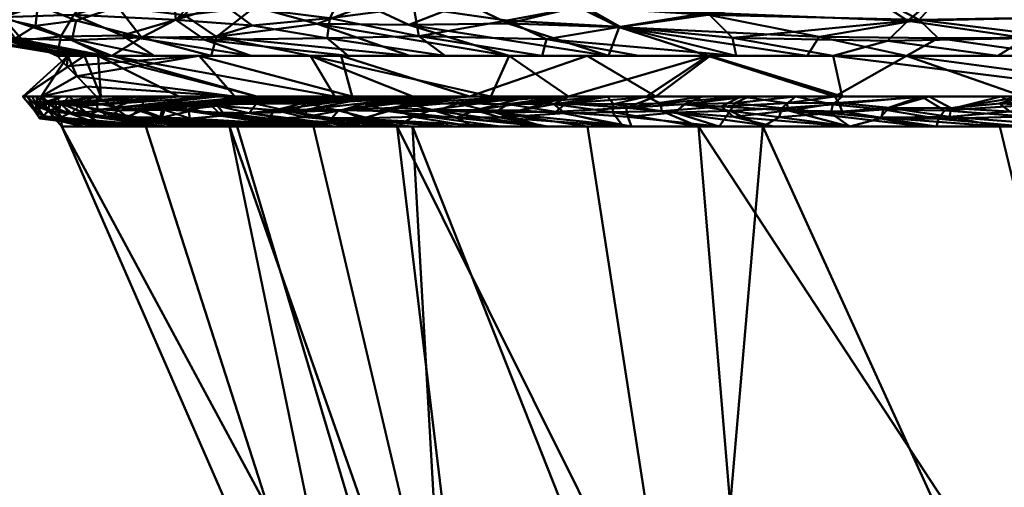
# Model space of a CAD drawing. Header units: millimetres. Extents: x -131 to 75, y -78 to 122.
# Tile 11 of 42: x -20.66 to -11.12, y -40.35 to -35.83. Entities that reach past the tile are written whole.
import ezdxf

# ---------------------------------------------------------------- set-up
doc = ezdxf.new("R2010")
doc.units = ezdxf.units.MM
doc.layers.add('G-IMPT', color=8, linetype='Continuous', lineweight=30)
doc.layers.add('P-SANR-FIXT', color=6, linetype='Continuous', lineweight=30)

# ---------------------------------------------------------------- blocks, each defined once
blk = doc.blocks.new('FFAS1722-709500ZN0 - 3D_FFAS1722-709500ZN0_D0_ipt-92439-View 1')
at = {"layer": 'G-IMPT', "lineweight": 40}
mesh = blk.add_polyface(dxfattribs=at)
corners = [(-4.481, 55.9002, 16.5845), (-4.6927, 54.1407, 17.3679), (-4.9044, 52.3812, 18.1513), (-5.1161, 50.6216, 18.9347), (-5.3278, 48.8621, 19.7182), (-2.6872, 48.8621, 20.2477), (0, 48.8621, 20.4252), (13.4593, 48.8621, 15.3636), (20.2477, 48.8621, 2.6872), (17.0008, 48.8621, -11.321), (5.3278, 48.8621, -19.7182), (5.1161, 50.6216, -18.9347), (4.9044, 52.3812, -18.1513), (4.6927, 54.1407, -17.3679), (4.481, 55.9002, -16.5845), (9.4668, 55.9002, -14.3354), (13.4929, 55.9002, -10.6332), (16.1513, 55.9002, -5.8531), (17.1725, 55.9002, -0.4797), (16.4529, 55.9002, 4.9423), (14.0655, 55.9002, 9.8634), (10.2523, 55.9002, 13.7846), (5.3998, 55.9002, 16.3085), (0, 55.9002, 17.1792), (-2.2602, 55.9002, 17.0299), (6.7296, 48.8621, 17.8944), (11.1643, 48.8621, -15.5196), (8.7852, 48.8621, -17.231), (18.6242, 48.8621, -4.3169), (16.8535, 48.8621, 9.0254), (10.0944, 48.8621, 16.629), (3.3648, 48.8621, 19.1598), (14.0825, 48.8621, -13.4203), (19.436, 48.8621, -0.8148), (17.8125, 48.8621, -7.8189), (15.1564, 48.8621, 12.1945), (18.5506, 48.8621, 5.8563)]
mesh.append_faces([[corners[k] for k in face] for face in [(5, 3, 4)]], dxfattribs={"vtx0": -1})
mesh.append_faces([[corners[k] for k in face] for face in [(26, 15, 32), (23, 31, 22), (21, 7, 20), (31, 23, 6), (20, 29, 19), (12, 27, 11), (17, 9, 16), (18, 28, 17), (16, 32, 15), (13, 15, 12)]], dxfattribs={"vtx0": -1, "vtx1": -1})
mesh.append_faces([[corners[k] for k in face] for face in [(2, 5, 24), (15, 27, 12)]], dxfattribs={"vtx0": -1, "vtx1": -1, "vtx2": -1})
mesh.append_faces([[corners[k] for k in face] for face in [(16, 9, 32), (24, 1, 2), (22, 25, 30), (5, 2, 3), (17, 28, 34), (30, 21, 22), (15, 26, 27)]], dxfattribs={"vtx0": -1, "vtx2": -1})
mesh.append_faces([[corners[k] for k in face] for face in [(34, 9, 17), (31, 25, 22), (23, 24, 5), (5, 6, 23), (30, 7, 21), (33, 28, 18), (18, 19, 8), (8, 33, 18), (36, 8, 19), (29, 36, 19), (7, 35, 20), (35, 29, 20)]], dxfattribs={"vtx1": -1, "vtx2": -1})
mesh.append_faces([[corners[k] for k in face] for face in [(24, 0, 1), (27, 10, 11), (13, 14, 15)]], dxfattribs={"vtx2": -1})
mesh = blk.add_polyface(dxfattribs=at)
corners = [(10.2941, 48.7054, 17.7459), (9.7634, 48.6539, 18.0874), (10.3837, 48.5738, 17.0776), (8.695, 48.6903, -18.5938), (8.0421, 48.6939, -18.8825), (8.8074, 48.7727, -18.4807), (9.1156, 48.5738, -16.8504), (9.2594, 48.6363, -18.3668), (9.9476, 48.6396, -18.0002), (11.0081, 48.6614, 17.351), (8.204, 48.5738, -17.228), (10.4956, 48.6687, -17.659), (10.4599, 48.7586, -17.6081), (11.0674, 48.7184, -17.2636), (9.8708, 48.7174, -17.9753), (9.2743, 48.7118, -18.2945), (8.9756, 48.8621, -17.094), (9.7051, 48.8621, -16.5692), (10.4347, 48.8621, -16.0444), (11.6504, 48.7688, -16.8365), (9.6897, 48.7372, 18.0587), (9.1382, 48.6949, 18.3763), (8.4045, 48.6647, 18.7481), (8.8452, 48.5738, 17.623), (9.1255, 48.779, 18.3216), (8.412, 48.8621, 17.2617), (8.4835, 48.7637, 18.6375), (8.076, 48.5738, 17.8956), (10.1691, 48.7887, 17.7572), (10.9123, 48.7655, 17.3264), (10.9356, 48.8621, 16.3126), (10.0944, 48.8621, 16.629), (9.6144, 48.5738, 17.3503), (11.1529, 48.5738, 16.8049), (7.5708, 48.8621, 17.578), (7.7686, 48.7731, 18.9406), (7.3035, 48.704, 19.1725), (7.3068, 48.5738, 18.1683), (7.7978, 48.7727, -18.9288), (7.5164, 48.8621, -18.1437), (7.3835, 48.7052, -19.1409), (7.2925, 48.5738, -17.6056), (11.1686, 48.6397, -17.269), (10.0271, 48.5738, -16.4728), (10.9387, 48.5738, -16.0953), (8.246, 48.8621, -17.6189), (9.2532, 48.8621, 16.9453)]
mesh.append_faces([[corners[k] for k in face] for face in [(2, 1, 32), (27, 22, 37), (41, 4, 10), (18, 12, 17), (16, 5, 45), (6, 8, 43), (32, 1, 23), (46, 28, 31)]], dxfattribs={"vtx0": -1, "vtx1": -1})
mesh.append_faces([[corners[k] for k in face] for face in [(0, 1, 2), (3, 4, 5), (6, 7, 8), (9, 0, 2), (11, 12, 13), (14, 12, 11), (3, 15, 7), (13, 18, 19), (1, 0, 20), (21, 22, 23), (24, 25, 26), (21, 26, 22), (0, 28, 20), (29, 0, 9), (29, 28, 0), (26, 34, 35), (21, 23, 1), (36, 22, 35), (26, 35, 22), (36, 37, 22), (15, 5, 16), (38, 39, 5), (40, 38, 4), (38, 5, 4), (4, 41, 40), (11, 13, 42), (11, 43, 8), (14, 11, 8), (11, 42, 43), (13, 12, 18), (3, 10, 4), (8, 7, 15), (14, 8, 15), (3, 7, 10), (15, 3, 5), (16, 14, 15), (14, 16, 12), (21, 1, 20), (20, 24, 21), (24, 20, 46), (21, 24, 26), (20, 28, 46), (31, 28, 29)]], dxfattribs={"vtx0": -1, "vtx1": -1, "vtx2": -1})
mesh.append_faces([[corners[k] for k in face] for face in [(12, 16, 17), (22, 27, 23), (29, 30, 31), (26, 25, 34), (42, 44, 43)]], dxfattribs={"vtx0": -1, "vtx2": -1})
mesh.append_faces([[corners[k] for k in face] for face in [(6, 10, 7), (2, 33, 9), (39, 45, 5), (46, 25, 24)]], dxfattribs={"vtx1": -1, "vtx2": -1})
mesh = blk.add_polyface(dxfattribs=at)
corners = [(12.2313, 48.6819, -16.4919), (11.8503, 48.5738, -15.7177), (11.6353, 48.6837, -16.916), (11.8938, 48.8621, -14.9947), (12.6906, 48.7163, -16.1098), (12.3242, 48.7767, -16.344), (13.2763, 48.6858, 15.6591), (13.7321, 48.6379, 15.3118), (13.7767, 48.7114, 15.1959), (11.1686, 48.6397, -17.269), (11.0674, 48.7184, -17.2636), (13.2098, 48.7094, -15.6931), (12.7225, 48.6352, -16.1633), (11.6504, 48.7688, -16.8365), (13.7448, 48.77, -15.174), (13.8589, 48.6692, -15.1629), (13.2285, 48.6368, -15.7501), (11.1643, 48.8621, -15.5196), (12.6234, 48.8621, -14.4699), (13.353, 48.8621, -13.9451), (14.4383, 48.7137, -14.5665), (14.0825, 48.8621, -13.4203), (13.3007, 48.7736, 15.562), (12.6181, 48.8621, 15.6799), (12.7998, 48.7328, 16.009), (11.7769, 48.8621, 15.9963), (11.7597, 48.7886, 16.7463), (12.3139, 48.782, 16.3478), (12.2921, 48.6972, 16.4326), (12.7804, 48.6491, 16.1028), (12.6913, 48.5738, 16.2595), (11.9221, 48.5738, 16.5322), (14.2157, 48.6457, 14.8549), (10.9356, 48.8621, 16.3126), (10.9123, 48.7655, 17.3264), (11.1529, 48.5738, 16.8049), (11.7014, 48.708, 16.849), (11.0081, 48.6614, 17.351), (14.0452, 48.5738, 14.2196), (13.5939, 48.5738, 14.8996), (13.4593, 48.8621, 15.3636), (14.3104, 48.7287, 14.6781), (13.8835, 48.8621, 14.5713), (13.1426, 48.5738, 15.5796), (10.4347, 48.8621, -16.0444), (10.9387, 48.5738, -16.0953), (12.7618, 48.5738, -15.3401), (13.6734, 48.5738, -14.9625), (14.4508, 48.6405, -14.6324)]
mesh.append_faces([[corners[k] for k in face] for face in [(30, 29, 31), (38, 32, 39), (31, 36, 35), (25, 27, 23), (40, 8, 42), (45, 2, 1)]], dxfattribs={"vtx0": -1, "vtx1": -1})
mesh.append_faces([[corners[k] for k in face] for face in [(0, 1, 2), (3, 4, 5), (6, 7, 8), (9, 10, 2), (4, 11, 12), (2, 13, 0), (14, 15, 11), (13, 5, 0), (16, 11, 15), (11, 16, 12), (22, 23, 24), (25, 26, 27), (28, 24, 27), (28, 29, 24), (8, 22, 6), (7, 32, 8), (33, 34, 26), (35, 36, 37), (34, 37, 36), (39, 32, 7), (8, 40, 22), (41, 42, 8), (24, 29, 6), (7, 6, 43), (24, 6, 22), (6, 29, 43), (23, 27, 24), (28, 36, 31), (29, 28, 31), (28, 27, 26), (36, 28, 26), (36, 26, 34), (17, 5, 13), (0, 5, 4), (2, 10, 13), (9, 2, 45), (12, 0, 4), (11, 4, 3), (0, 12, 1), (16, 46, 12), (47, 16, 15), (19, 20, 14), (18, 14, 11), (15, 48, 47)]], dxfattribs={"vtx0": -1, "vtx1": -1, "vtx2": -1})
mesh.append_faces([[corners[k] for k in face] for face in [(5, 17, 3), (14, 18, 19), (20, 19, 21), (29, 30, 43), (22, 40, 23), (26, 25, 33), (16, 47, 46)]], dxfattribs={"vtx0": -1, "vtx2": -1})
mesh.append_faces([[corners[k] for k in face] for face in [(43, 39, 7), (3, 18, 11), (44, 17, 13), (46, 1, 12)]], dxfattribs={"vtx1": -1, "vtx2": -1})
mesh = blk.add_polyface(dxfattribs=at)
corners = [(16.245, 48.7043, -12.5307), (16.0032, 48.7762, -12.764), (16.4261, 48.7759, -12.2152), (17.055, 48.6812, -11.4339), (16.4728, 48.5738, -10.0271), (16.0953, 48.5738, -10.9387), (15.7177, 48.5738, -11.8503), (14.9142, 48.7254, -14.0673), (14.8121, 48.8621, -12.8954), (15.3772, 48.7337, -13.5514), (16.417, 48.6406, 12.3859), (15.3991, 48.5738, 12.1797), (15.8505, 48.5738, 11.4998), (15.3687, 48.6388, 13.6672), (15.4638, 48.7196, 13.4668), (14.7821, 48.681, 14.2514), (14.7664, 48.7689, 14.1828), (16.6607, 48.7024, -11.9747), (14.9049, 48.6472, -14.1615), (14.4383, 48.7137, -14.5665), (14.5849, 48.5738, -14.5849), (14.4508, 48.6405, -14.6324), (15.4824, 48.6455, -13.5297), (15.8129, 48.7063, -13.0695), (16.0531, 48.7286, 12.7489), (14.7321, 48.8621, 12.9868), (14.3104, 48.7287, 14.6781), (13.8835, 48.8621, 14.5713), (15.93, 48.6456, 12.9997), (16.6186, 48.7126, 12.0208), (14.9478, 48.5738, 12.8597), (17.0888, 48.7146, 11.3401), (15.5806, 48.8621, 11.4022), (14.4965, 48.5738, 13.5397), (14.0452, 48.5738, 14.2196), (14.2157, 48.6457, 14.8549), (13.7767, 48.7114, 15.1959), (15.1564, 48.8621, 12.1945), (15.3401, 48.5738, -12.7618), (15.5416, 48.8621, -12.3706), (16.2712, 48.8621, -11.8458), (16.8465, 48.7704, -11.6343), (14.9625, 48.5738, -13.6734), (13.8589, 48.6692, -15.1629), (14.0825, 48.8621, -13.4203), (16.0049, 48.8621, 10.6099), (17.3471, 48.7884, 10.8541), (16.4292, 48.8621, 9.8177), (16.9098, 48.6416, 11.7027), (16.3018, 48.5738, 10.8198), (13.6734, 48.5738, -14.9625), (13.7448, 48.77, -15.174), (14.3078, 48.8621, 13.779)]
mesh.append_faces([[corners[k] for k in face] for face in [(33, 15, 34), (37, 24, 32), (40, 2, 39), (42, 22, 38), (45, 46, 47), (49, 48, 12), (39, 1, 8), (8, 7, 44), (25, 24, 37), (32, 31, 45)]], dxfattribs={"vtx0": -1, "vtx1": -1})
mesh.append_faces([[corners[k] for k in face] for face in [(0, 1, 2), (7, 8, 9), (13, 14, 15), (15, 14, 16), (17, 0, 2), (18, 19, 7), (20, 21, 18), (22, 9, 23), (22, 18, 7), (0, 23, 1), (17, 3, 6), (14, 24, 25), (26, 16, 27), (11, 10, 28), (10, 29, 24), (28, 13, 30), (31, 32, 29), (26, 35, 15), (36, 35, 26), (35, 34, 15), (26, 15, 16), (39, 2, 1), (40, 41, 2), (0, 17, 6), (17, 2, 41), (9, 1, 23), (18, 22, 42), (23, 0, 38), (38, 22, 23), (9, 22, 7), (21, 19, 18), (21, 43, 19), (9, 8, 1), (7, 19, 44), (29, 32, 24), (48, 10, 12), (24, 28, 10), (14, 25, 16), (28, 24, 14), (33, 13, 15), (14, 13, 28), (43, 51, 19)]], dxfattribs={"vtx0": -1, "vtx1": -1, "vtx2": -1})
mesh.append_faces([[corners[k] for k in face] for face in [(10, 11, 12), (13, 33, 30)]], dxfattribs={"vtx0": -1, "vtx2": -1})
mesh.append_faces([[corners[k] for k in face] for face in [(3, 4, 5, 6), (16, 25, 52, 27)]], dxfattribs={"vtx0": -1, "vtx3": -1})
mesh.append_faces([[corners[k] for k in face] for face in [(6, 38, 0), (42, 20, 18), (30, 11, 28), (20, 50, 21)]], dxfattribs={"vtx1": -1, "vtx2": -1})
mesh = blk.add_polyface(dxfattribs=at)
corners = [(17.5684, 48.7077, -10.5911), (16.4728, 48.5738, -10.0271), (17.055, 48.6812, -11.4339), (18.0154, 48.8621, -6.9434), (19.0075, 48.7134, -7.7054), (17.8125, 48.8621, -7.8189), (18.2519, 48.7881, 9.2525), (16.8535, 48.8621, 9.0254), (17.9024, 48.7736, 9.9291), (17.2778, 48.8621, 8.2331), (18.666, 48.7572, 8.4302), (17.702, 48.8621, 7.4409), (16.0049, 48.8621, 10.6099), (17.0888, 48.7146, 11.3401), (17.3471, 48.7884, 10.8541), (17.4066, 48.8621, -9.5699), (17.6326, 48.7829, -10.3901), (17.2037, 48.8621, -10.4455), (17.2855, 48.7829, -10.9578), (18.3669, 48.6439, -9.2451), (17.8833, 48.6406, -10.1546), (18.0199, 48.7197, -9.786), (17.5357, 48.7058, 10.6477), (17.8716, 48.6981, 10.085), (17.3173, 48.6415, 11.091), (16.3018, 48.5738, 10.8198), (16.7531, 48.5738, 10.1398), (16.6186, 48.7126, 12.0208), (16.9098, 48.6416, 11.7027), (18.1809, 48.7046, 9.506), (17.6557, 48.5737, 8.7799), (18.7425, 48.6612, 8.4238), (19.0104, 48.7858, 7.5764), (18.107, 48.5737, 8.1), (18.5583, 48.5737, 7.42), (19.2957, 48.7786, -6.8294), (18.2184, 48.8621, -6.0679), (18.4328, 48.7336, -8.9629), (17.6096, 48.8621, -8.6944), (18.7302, 48.7262, -8.3357), (17.6056, 48.5738, -7.2925), (18.8145, 48.6479, -8.2882), (19.1461, 48.637, -7.5153), (17.228, 48.5738, -8.204), (17.9832, 48.5738, -6.3809), (16.8504, 48.5738, -9.1156), (16.8465, 48.7704, -11.6343), (17.0008, 48.8621, -11.321), (16.6607, 48.7024, -11.9747), (16.2712, 48.8621, -11.8458), (17.2044, 48.5738, 9.4599), (16.4292, 48.8621, 9.8177), (16.417, 48.6406, 12.3859), (18.1263, 48.8621, 6.6486)]
mesh.append_faces([[corners[k] for k in face] for face in [(3, 4, 5), (9, 10, 11), (15, 16, 17), (40, 42, 44), (33, 31, 30), (5, 39, 38)]], dxfattribs={"vtx0": -1, "vtx1": -1})
mesh.append_faces([[corners[k] for k in face] for face in [(0, 1, 2), (6, 7, 8), (12, 13, 14), (2, 18, 0), (19, 20, 21), (8, 22, 23), (13, 27, 28), (22, 8, 14), (29, 30, 31), (32, 11, 10), (10, 29, 31), (37, 38, 39), (16, 18, 17), (40, 41, 42), (43, 19, 41), (37, 19, 21), (37, 21, 15), (0, 20, 1), (21, 20, 0), (45, 20, 19), (46, 18, 2), (18, 16, 0), (47, 18, 46), (46, 2, 48), (16, 21, 0), (21, 16, 15), (39, 5, 4), (29, 10, 6), (9, 6, 10), (29, 6, 8), (29, 8, 23), (23, 50, 29), (24, 22, 13), (51, 14, 8), (22, 14, 13), (13, 28, 24), (27, 52, 28), (28, 25, 24), (22, 26, 23), (22, 24, 26)]], dxfattribs={"vtx0": -1, "vtx1": -1, "vtx2": -1})
mesh.append_faces([[corners[k] for k in face] for face in [(24, 25, 26), (31, 33, 34), (35, 3, 36), (41, 40, 43), (20, 45, 1), (18, 47, 17), (8, 7, 51), (29, 50, 30), (37, 15, 38)]], dxfattribs={"vtx0": -1, "vtx2": -1})
mesh.append_faces([[corners[k] for k in face] for face in [(43, 45, 19), (49, 47, 46), (9, 7, 6), (26, 50, 23), (53, 11, 32)]], dxfattribs={"vtx1": -1, "vtx2": -1})
mesh = blk.add_polyface(dxfattribs=at)
corners = [(18.8272, 48.8621, -3.4414), (19.0301, 48.8621, -2.5658), (20.2784, 48.7185, -3.05), (18.7302, 48.7262, -8.3357), (18.8145, 48.6479, -8.2882), (18.4328, 48.7336, -8.9629), (19.6219, 48.7715, 5.8409), (18.9749, 48.8621, 5.064), (18.5506, 48.8621, 5.8563), (19.0075, 48.7134, -7.7054), (19.1461, 48.637, -7.5153), (19.0096, 48.5737, 6.74), (19.2539, 48.7021, 7.09), (18.5583, 48.5737, 7.42), (19.279, 48.7755, 6.8817), (19.0104, 48.7858, 7.5764), (19.4609, 48.5737, 6.0601), (19.9122, 48.5737, 5.3801), (19.7247, 48.6759, 5.7191), (19.3991, 48.8621, 4.2718), (19.9028, 48.7102, 4.9626), (19.4688, 48.7045, 6.4714), (19.9055, 48.6394, 5.1707), (20.4273, 48.7627, -1.4403), (19.233, 48.8621, -1.6903), (19.436, 48.8621, -0.8148), (19.9854, 48.7545, -4.4878), (18.6242, 48.8621, -4.3169), (20.3752, 48.7111, -2.3609), (19.6987, 48.7065, -5.7288), (19.5991, 48.7796, -5.9005), (19.8059, 48.7832, -5.1559), (18.3607, 48.5738, -5.4693), (19.8748, 48.697, -5.1113), (18.7383, 48.5738, -4.5578), (18.4213, 48.8621, -5.1924), (17.9832, 48.5738, -6.3809), (19.2774, 48.6955, -7.0398), (19.5089, 48.7053, -6.3476), (19.2957, 48.7786, -6.8294), (18.0154, 48.8621, -6.9434), (18.3669, 48.6439, -9.2451), (19.0224, 48.6963, 7.7008), (19.1159, 48.5738, -3.6462), (20.2607, 48.6427, -3.5156), (19.4935, 48.5738, -2.7347), (20.0842, 48.6644, -4.3318), (20.1551, 48.7333, -3.726), (18.2184, 48.8621, -6.0679), (18.666, 48.7572, 8.4302), (18.7425, 48.6612, 8.4238), (20.0449, 48.7285, 4.2942), (19.8234, 48.8621, 3.4795), (18.1263, 48.8621, 6.6486), (19.6389, 48.8621, 0.0607), (20.467, 48.7766, -0.3343)]
mesh.append_faces([[corners[k] for k in face] for face in [(11, 12, 13), (16, 21, 11), (0, 26, 27), (32, 33, 34), (43, 44, 45), (34, 46, 43), (35, 30, 48), (19, 51, 52), (53, 14, 8), (54, 55, 25)]], dxfattribs={"vtx0": -1, "vtx1": -1})
mesh.append_faces([[corners[k] for k in face] for face in [(3, 4, 5), (4, 9, 10), (12, 14, 15), (8, 14, 6), (6, 14, 21), (21, 18, 6), (6, 20, 7), (20, 6, 18), (18, 22, 20), (18, 21, 16), (29, 30, 31), (32, 29, 33), (36, 37, 38), (39, 30, 38), (38, 37, 39), (39, 9, 40), (9, 39, 37), (9, 37, 10), (37, 36, 10), (9, 4, 3), (5, 4, 41), (42, 13, 12), (46, 34, 33), (46, 44, 43), (0, 47, 26), (39, 48, 30), (33, 31, 26), (26, 31, 27), (35, 31, 30), (38, 30, 29), (38, 29, 32), (33, 29, 31), (42, 49, 50), (13, 42, 50), (22, 18, 17), (51, 19, 20), (53, 15, 14), (42, 15, 49), (21, 14, 12), (21, 12, 11), (42, 12, 15), (47, 0, 2)]], dxfattribs={"vtx0": -1, "vtx1": -1, "vtx2": -1})
mesh.append_faces([[corners[k] for k in face] for face in [(6, 7, 8), (23, 24, 25), (38, 32, 36)]], dxfattribs={"vtx0": -1, "vtx2": -1})
mesh.append_faces([[corners[k] for k in face] for face in [(0, 1, 2), (16, 17, 18), (19, 7, 20), (1, 24, 28), (35, 27, 31)]], dxfattribs={"vtx1": -1, "vtx2": -1})
mesh = blk.add_polyface(dxfattribs=at)
corners = [(20.4612, 48.7847, 0.3998), (19.8418, 48.8621, 0.9362), (20.4316, 48.7692, 1.3197), (20.3803, 48.709, 2.3294), (20.486, 48.6689, 1.5223), (20.0842, 48.6644, -4.3318), (19.8748, 48.697, -5.1113), (19.9854, 48.7545, -4.4878), (20.2556, 48.7755, 2.9576), (19.8234, 48.8621, 3.4795), (20.1768, 48.7331, 3.6072), (20.0449, 48.7285, 4.2942), (20.2454, 48.6427, 3.6028), (20.0844, 48.6497, 4.3862), (20.1796, 48.5737, 4.0469), (20.3047, 48.6883, 3.0184), (20.0459, 48.5737, 4.7135), (19.9055, 48.6394, 5.1707), (19.9122, 48.5737, 5.3801), (19.6389, 48.8621, 0.0607), (20.0448, 48.8621, 1.8117), (20.2477, 48.8621, 2.6872), (20.5814, 48.5738, 0.6784), (20.6262, 48.5738, 0), (20.5086, 48.6994, 0.677), (20.4918, 48.5737, 2.0352), (20.4374, 48.5738, -0.4558), (20.2486, 48.5738, -0.9116), (20.5077, 48.7002, -0.6892), (20.5154, 48.7056, -0.0058), (20.3699, 48.6457, -2.7966), (20.2607, 48.6427, -3.5156), (20.2784, 48.7185, -3.05), (20.4273, 48.7627, -1.4403), (20.467, 48.7766, -0.3343), (20.4951, 48.6565, -1.5314), (19.4935, 48.5738, -2.7347), (20.3752, 48.7111, -2.3609), (19.233, 48.8621, -1.6903), (20.1551, 48.7333, -3.726), (20.4492, 48.6432, -2.16), (19.8711, 48.5738, -1.8231), (19.0301, 48.8621, -2.5658), (19.9028, 48.7102, 4.9626), (20.3133, 48.5737, 3.3803), (20.447, 48.5737, 2.7136), (20.5366, 48.5738, 1.3568), (19.436, 48.8621, -0.8148)]
mesh.append_faces([[corners[k] for k in face] for face in [(16, 17, 18), (20, 2, 1), (41, 35, 27), (36, 30, 41), (45, 15, 44)]], dxfattribs={"vtx0": -1, "vtx1": -1})
mesh.append_faces([[corners[k] for k in face] for face in [(0, 1, 2), (3, 4, 2), (5, 6, 7), (8, 9, 10), (11, 12, 10), (13, 14, 12), (15, 3, 8), (16, 13, 17), (8, 3, 21), (3, 25, 4), (30, 31, 32), (33, 34, 28), (33, 28, 35), (36, 31, 30), (33, 37, 38), (39, 31, 5), (35, 28, 27), (37, 40, 30), (33, 35, 37), (29, 24, 23), (35, 40, 37), (5, 7, 39), (37, 30, 32), (37, 32, 42), (39, 32, 31), (40, 41, 30), (40, 35, 41), (13, 43, 17), (43, 13, 11), (12, 11, 13), (10, 12, 15), (12, 44, 15), (10, 15, 8), (24, 4, 22), (34, 0, 29), (9, 11, 10), (24, 2, 4), (2, 20, 3), (19, 0, 34), (3, 15, 45), (33, 47, 34), (24, 0, 2), (28, 34, 29), (26, 28, 29), (24, 29, 0)]], dxfattribs={"vtx0": -1, "vtx1": -1, "vtx2": -1})
mesh.append_faces([[corners[k] for k in face] for face in [(0, 19, 1), (29, 23, 26), (8, 21, 9), (12, 14, 44), (3, 45, 25), (4, 46, 22)]], dxfattribs={"vtx0": -1, "vtx2": -1})
mesh.append_faces([[corners[k] for k in face] for face in [(22, 23, 24), (26, 27, 28), (16, 14, 13), (20, 21, 3), (25, 46, 4)]], dxfattribs={"vtx1": -1, "vtx2": -1})
mesh = blk.add_polyface(dxfattribs=at)
corners = [(-19.912, 48.5736, -5.3802), (-20.0073, 48.4749, -5.406), (-20.1026, 48.3761, -5.4317), (-20.1979, 48.2774, -5.4575), (-20.2932, 48.1787, -5.4832), (-19.7632, 48.1787, 7.1621), (-12.069, 48.1787, 17.2112), (0.0004, 48.1787, 21.0213), (12.7799, 48.1787, 16.6907), (20.294, 48.1787, 5.4832), (20.1986, 48.2775, 5.4575), (20.1032, 48.3763, 5.4317), (20.0078, 48.4751, 5.4059), (19.9124, 48.5739, 5.3801), (12.6914, 48.5739, 16.2596), (0.384, 48.5737, 20.6228), (0.192, 48.5737, 20.6254), (0, 48.5737, 20.6263), (-14.5848, 48.5737, 14.5849), (-20.626, 48.5736, 0), (-20.4467, 48.5736, -2.7137), (-20.0282, 48.1787, 0.8394), (-15.9161, 48.1787, 12.1867), (-7.2924, 48.5737, 17.6056), (-17.6054, 48.5736, 7.2924), (-10.9386, 48.5737, 16.0952), (-6.0343, 48.1787, 19.1163), (17.5444, 48.1787, 9.5844), (16.3019, 48.5739, 10.8199), (18.5722, 48.5739, 7.3994), (-20.1896, 48.1787, -3.0111), (18.9192, 48.1787, 7.5338), (6.5377, 48.5738, 18.4412), (6.3901, 48.1787, 18.856), (3.1953, 48.1787, 19.9387), (-19.8957, 48.1787, 4.0008), (-19.1157, 48.5736, 3.6462), (-18.3606, 48.5736, 5.4693), (15.1621, 48.1787, 13.1376), (9.6145, 48.5739, 17.3504), (9.585, 48.1787, 17.7734), (-3.6462, 48.5737, 19.116), (-3.017, 48.1787, 20.0688), (-16.0951, 48.5736, 10.9387), (-17.8397, 48.1787, 9.6744), (-12.7617, 48.5737, 15.3401), (-13.9925, 48.1787, 14.699), (-9.0516, 48.1787, 18.1638), (17.437, 48.5739, 9.1097), (3.4608, 48.5737, 19.532), (-19.8709, 48.5736, 1.8231), (13.971, 48.1787, 14.9141), (14.4966, 48.5739, 13.5397), (16.3533, 48.1787, 11.361), (-5.4693, 48.5737, 18.3608), (-1.8231, 48.5737, 19.8712), (-15.3399, 48.5737, 12.7618), (-16.8502, 48.5736, 9.1155), (-9.1155, 48.5737, 16.8504)]
mesh.append_faces([[corners[k] for k in face] for face in [(6, 45, 46), (2, 20, 1), (44, 24, 5), (7, 55, 42), (18, 46, 45), (38, 52, 51), (14, 51, 52), (5, 37, 35), (22, 43, 44), (52, 38, 28), (42, 41, 26), (47, 58, 6)]], dxfattribs={"vtx0": -1, "vtx1": -1})
mesh.append_faces([[corners[k] for k in face] for face in [(11, 29, 31), (30, 20, 2)]], dxfattribs={"vtx0": -1, "vtx1": -1, "vtx2": -1})
mesh.append_faces([[corners[k] for k in face] for face in [(26, 41, 54), (8, 14, 39), (31, 10, 11), (35, 37, 36), (23, 47, 26), (35, 36, 50), (27, 48, 28), (49, 34, 33), (50, 21, 35), (33, 32, 49), (7, 17, 55), (31, 29, 48), (14, 8, 51), (46, 18, 56)]], dxfattribs={"vtx0": -1, "vtx2": -1})
mesh.append_faces([[corners[k] for k in face] for face in [(28, 38, 53, 27)]], dxfattribs={"vtx0": -1, "vtx3": -1})
mesh.append_faces([[corners[k] for k in face] for face in [(11, 12, 29), (33, 40, 32), (30, 21, 19), (2, 3, 30), (57, 24, 44, 43), (19, 20, 30), (54, 23, 26), (39, 32, 40), (16, 17, 7), (7, 34, 15), (15, 16, 7), (24, 37, 5), (40, 8, 39), (49, 15, 34), (23, 58, 47), (56, 43, 22), (25, 45, 6, 58), (27, 31, 48), (50, 19, 21), (55, 41, 42), (22, 46, 56)]], dxfattribs={"vtx1": -1, "vtx2": -1})
mesh.append_faces([[corners[k] for k in face] for face in [(20, 0, 1), (31, 9, 10), (3, 4, 30), (12, 13, 29)]], dxfattribs={"vtx2": -1})
mesh = blk.add_polyface(dxfattribs=at)
corners = [(-20.2932, 48.1787, -5.4832), (-20.1979, 48.2774, -5.4575), (-20.1026, 48.3761, -5.4317), (-20.0073, 48.4749, -5.406), (-19.912, 48.5736, -5.3802), (-12.5392, 48.5737, -16.377), (0, 48.5738, -20.6262), (14.585, 48.5739, -14.585), (20.6265, 48.5739, 0), (20.4472, 48.5739, 2.7137), (19.9124, 48.5739, 5.3801), (20.0078, 48.4751, 5.4059), (20.1032, 48.3763, 5.4317), (20.1986, 48.2775, 5.4575), (20.294, 48.1787, 5.4832), (19.764, 48.1787, -7.1621), (12.0698, 48.1787, -17.2112), (0.0004, 48.1787, -21.0213), (-12.7791, 48.1787, -16.6907), (7.2925, 48.5739, -17.6056), (17.6058, 48.5739, -7.2925), (20.029, 48.1787, -0.8394), (15.9169, 48.1787, -12.1867), (10.9388, 48.5739, -16.0953), (6.0351, 48.1787, -19.1163), (-17.5436, 48.1787, -9.5844), (-16.2256, 48.5736, -10.8786), (-18.563, 48.5736, -7.3923), (20.1904, 48.1787, 3.0111), (-18.9184, 48.1787, -7.5338), (-6.2696, 48.5737, -18.5016), (-6.3894, 48.1787, -18.856), (-3.1945, 48.1787, -19.9387), (19.1161, 48.5739, -3.6463), (19.8965, 48.1787, -4.0008), (-15.1614, 48.1787, -13.1376), (-9.5842, 48.1787, -17.7734), (-9.4044, 48.5737, -17.4393), (3.6463, 48.5738, -19.1159), (16.0954, 48.5739, -10.9388), (17.8404, 48.1787, -9.6744), (13.9933, 48.1787, -14.699), (9.0524, 48.1787, -18.1638), (-17.3943, 48.5736, -9.1354), (-3.1348, 48.5738, -19.5639), (18.3609, 48.5739, -5.4694), (19.8713, 48.5739, -1.8231), (-13.9702, 48.1787, -14.9142), (-14.3824, 48.5737, -13.6278), (-16.3525, 48.1787, -11.361), (1.8231, 48.5738, -19.8711), (3.0177, 48.1787, -20.0688), (5.4694, 48.5738, -18.3608), (15.3402, 48.5739, -12.7619), (16.8506, 48.5739, -9.1156), (12.7619, 48.5739, -15.3402), (9.1156, 48.5739, -16.8505)]
mesh.append_faces([[corners[k] for k in face] for face in [(36, 30, 31), (40, 20, 15), (42, 56, 16), (12, 9, 11), (44, 31, 30), (17, 50, 51), (15, 45, 34), (2, 29, 1), (56, 42, 19), (5, 47, 48), (35, 48, 47), (32, 6, 17), (38, 51, 50), (54, 40, 39), (16, 55, 41), (22, 39, 40), (23, 16, 56), (33, 34, 45), (48, 35, 26), (51, 38, 24), (7, 41, 55)]], dxfattribs={"vtx0": -1, "vtx1": -1})
mesh.append_faces([[corners[k] for k in face] for face in [(9, 12, 28), (2, 27, 29)]], dxfattribs={"vtx0": -1, "vtx1": -1, "vtx2": -1})
mesh.append_faces([[corners[k] for k in face] for face in [(8, 28, 21), (19, 42, 24), (46, 21, 34), (34, 33, 46), (25, 43, 26), (26, 35, 49), (24, 38, 52), (29, 27, 43), (15, 20, 45), (5, 18, 47), (17, 6, 50), (41, 7, 53), (16, 23, 55)]], dxfattribs={"vtx0": -1, "vtx2": -1})
mesh.append_faces([[corners[k] for k in face] for face in [(14, 28, 13)]], dxfattribs={"vtx1": -1})
mesh.append_faces([[corners[k] for k in face] for face in [(37, 30, 36), (12, 13, 28), (36, 18, 37), (8, 9, 28), (54, 20, 40), (44, 6, 32), (2, 3, 27), (25, 29, 43), (5, 37, 18), (32, 31, 44), (46, 8, 21), (53, 39, 22), (49, 25, 26), (52, 19, 24), (22, 41, 53)]], dxfattribs={"vtx1": -1, "vtx2": -1})
mesh.append_faces([[corners[k] for k in face] for face in [(9, 10, 11), (3, 4, 27), (29, 0, 1)]], dxfattribs={"vtx2": -1})
mesh = blk.add_polyface(dxfattribs=at)
corners = [(0.0004, 47.4803, -21.3142), (0.0004, 47.6731, -21.2937), (0.0004, 47.8583, -21.2364), (0.0004, 48.0289, -21.1445), (0.0004, 48.1787, -21.0213), (12.0698, 48.1787, -17.2112), (19.764, 48.1787, -7.1621), (20.294, 48.1787, 5.4832), (12.7799, 48.1787, 16.6907), (0.0004, 48.1787, 21.0213), (0.0004, 48.0289, 21.1445), (0.0004, 47.8583, 21.2364), (0.0004, 47.6731, 21.2937), (0.0004, 47.4803, 21.3142), (10.6575, 47.4803, 18.4586), (18.459, 47.4803, 10.6571), (21.3146, 47.4803, 0), (18.459, 47.4803, -10.6571), (10.6575, 47.4803, -18.4586), (15.9169, 48.1787, -12.1867), (20.029, 48.1787, -0.8394), (16.5369, 48.1787, 11.087), (6.3901, 48.1787, 18.856), (19.8868, 47.4803, 5.3286), (6.0351, 48.1787, -19.1163), (5.3289, 47.4803, -19.8864), (5.3289, 47.4803, 19.8864), (3.7217, 48.1787, 19.7603), (3.7557, 48.1787, -19.8359), (1.9102, 47.4803, 20.8024), (1.9102, 47.4803, -20.8024), (2.7427, 47.911, 21.0345), (2.7427, 47.911, -21.0345), (1.5968, 47.7535, 21.2137), (1.5968, 47.7535, -21.2137), (5.4659, 47.8936, -20.5049), (9.0524, 48.1787, -18.1638), (3.6196, 47.4803, 20.3444), (4.5851, 47.7517, 20.7743), (7.9932, 47.4803, 19.1725), (9.585, 48.1787, 17.7734), (3.6196, 47.4803, -20.3444), (9.3219, 47.8471, 19.0864), (6.7982, 47.7332, 20.1644), (14.5582, 47.4803, 14.5579), (12.0561, 47.8402, 17.4917), (7.9932, 47.4803, -19.1725), (9.3278, 47.8367, -19.0882), (14.5583, 47.4803, -14.5579), (11.9446, 47.8302, -17.5727), (13.9933, 48.1787, -14.699), (4.6071, 47.6959, -20.7843), (14.6584, 48.1787, 13.8889), (16.5086, 47.4803, 12.6075), (15.9397, 47.8383, 14.0453), (17.6524, 47.8138, 11.8378), (18.4155, 48.1787, 8.2851), (19.1456, 47.8306, 9.2153), (15.9271, 47.8657, -14.0425), (5.6518, 47.9867, 20.4031), (17.7742, 47.8678, -11.6149), (19.8868, 47.4803, -5.3285), (19.1729, 47.4803, -7.9928), (20.1108, 47.8367, -6.8505), (19.8965, 48.1787, -4.0008), (20.6007, 47.4803, -2.6643), (21.1991, 47.8385, -1.394), (20.1615, 48.1787, 2.3219), (17.8404, 48.1787, -9.6744), (21.1835, 47.8317, 1.6477), (20.8435, 47.8137, -4.1581), (6.2489, 47.6888, -20.3528), (7.4364, 47.8957, -19.8743), (19.0614, 47.784, -9.4257), (12.6079, 47.4803, -16.5082), (13.9897, 47.7807, -16.0159), (19.1729, 47.4803, 7.9928), (20.1318, 47.7808, 6.8509), (20.8221, 47.804, 4.2815), (20.6007, 47.4803, 2.6643), (7.5855, 47.9627, 19.7809), (16.5086, 47.4803, -12.6075), (3.1147, 47.7106, 21.0562), (12.6079, 47.4803, 16.5082), (13.9964, 47.7644, 16.017), (3.1026, 47.7122, -21.0576), (7.9876, 48.1787, 18.3147), (9.2996, 48.0386, 18.9826), (10.9092, 48.0084, 18.1288), (11.1825, 48.1787, 17.2321), (12.2531, 48.0323, 17.2298), (13.7523, 48.0042, 16.0828), (13.7192, 48.1787, 15.2898), (10.732, 47.8121, 18.3463), (14.8426, 47.8999, 15.1626), (15.1958, 47.6974, 14.9096), (15.5334, 47.4803, 13.5827), (15.556, 48.0169, 14.3335), (16.7915, 47.9883, 12.8935), (6.6611, 47.4803, -19.5295), (7.5437, 48.1787, -18.64), (8.7628, 48.0278, -19.2443), (10.5672, 48.0008, -18.3358), (17.6779, 48.008, 11.6265), (17.4762, 48.1787, 9.6861), (18.4057, 47.8859, 10.5696), (18.8626, 48.0254, 9.5607), (19.6629, 47.9821, 7.8566), (18.6789, 47.6858, 10.2185), (20.2581, 47.9926, 6.1401), (20.2277, 48.1787, 3.9026), (20.9373, 47.9908, 3.1253), (18.816, 47.4803, 9.325), (19.3547, 48.1787, 6.8842), (20.6295, 48.0278, 4.6435), (21.0858, 48.0278, 1.5899), (21.205, 47.9258, 0.1392), (20.0952, 48.1787, 0.7412), (21.2845, 47.7082, 0.2686), (20.9576, 47.4803, 1.3321), (21.1212, 48.0197, -1.1225), (20.9888, 47.9686, -2.8569), (20.701, 48.0098, -4.3706), (19.8303, 48.1787, -5.5815), (20.1531, 48.0277, -6.4024), (19.4761, 48.0008, -8.2798), (20.502, 47.8889, -5.4862), (20.4795, 47.6899, -5.8201), (19.5299, 47.4803, -6.6607), (18.7507, 47.9937, -9.822), (10.5611, 48.1787, -17.6875), (21.0839, 47.7856, -2.7616), (18.8022, 48.1787, -8.4183), (1.8611, 48.1787, 20.3908), (1.878, 48.1787, -20.4286), (4.0687, 48.0029, -20.7667), (9.3253, 47.4803, 18.8156), (6.6611, 47.4803, 19.5295), (9.3253, 47.4803, -18.8156), (16.8399, 47.7094, 13.0194), (17.4838, 47.4803, 11.6323), (14.9551, 48.1787, -13.4428), (5.0559, 48.1787, 19.3082), (4.0748, 48.0024, 20.7657), (20.9576, 47.4803, -1.3321), (16.8787, 48.1787, -10.9305), (20.2437, 47.4803, -3.9964), (7.7247, 47.6899, -19.8395), (18.816, 47.4803, -9.325), (18.3786, 47.7036, -10.7413), (17.4838, 47.4803, -11.6323), (17.2971, 47.6888, -12.4138), (16.3377, 47.6646, -13.6597), (15.249, 47.7039, -14.853), (14.8494, 47.9022, -15.1545), (13.0315, 48.1787, -15.9551), (12.9143, 47.9939, -16.7712), (16.8881, 47.8782, -12.8618), (15.5334, 47.4803, -13.5827), (19.705, 47.7048, -8.0528), (11.6327, 47.4803, -17.4834), (13.5831, 47.4803, -15.533), (19.5299, 47.4803, 6.6607), (20.2437, 47.4803, 3.9964), (8.0982, 47.7835, 19.6621), (11.6327, 47.4803, 17.4834), (13.5831, 47.4803, 15.5331), (15.5977, 48.1787, 12.4879), (10.6735, 47.8084, -18.3819), (19.9628, 48.1787, -2.4201), (11.7601, 48.007, -17.5899)]
mesh.append_faces([[corners[k] for k in face] for face in [(10, 133, 9), (134, 3, 4)]], dxfattribs={"vtx0": -1})
mesh.append_faces([[corners[k] for k in face] for face in [(2, 34, 1), (26, 38, 37), (37, 82, 29), (65, 131, 144), (50, 154, 155), (161, 153, 48), (7, 114, 110), (68, 129, 145), (30, 85, 41), (86, 87, 40), (89, 90, 8), (53, 139, 96), (92, 97, 52), (110, 111, 67), (113, 109, 7), (119, 69, 79), (117, 120, 20), (123, 124, 6), (62, 159, 128), (132, 129, 68), (28, 135, 134), (24, 135, 28), (39, 43, 137), (133, 143, 27), (19, 157, 141), (99, 147, 46), (141, 154, 50), (74, 75, 161), (136, 164, 39), (138, 168, 18)]], dxfattribs={"vtx0": -1, "vtx1": -1})
mesh.append_faces([[corners[k] for k in face] for face in [(51, 85, 32), (105, 108, 57), (29, 82, 33), (3, 134, 32), (51, 35, 71), (47, 101, 102), (38, 26, 43), (3, 32, 34), (33, 31, 10), (127, 128, 159), (12, 29, 33), (93, 165, 45), (103, 21, 98), (51, 135, 35), (168, 138, 47), (116, 118, 66), (82, 31, 33), (88, 40, 87), (10, 31, 133), (134, 135, 32), (131, 121, 66), (24, 35, 135), (88, 93, 45), (30, 1, 34), (147, 71, 72), (139, 95, 96), (38, 31, 82), (156, 49, 170), (59, 38, 43), (38, 59, 143), (80, 43, 164), (34, 85, 30), (87, 80, 42), (80, 164, 42), (43, 80, 59), (90, 88, 45), (98, 167, 97), (25, 51, 71), (60, 149, 151), (153, 154, 58), (74, 49, 75), (32, 85, 34), (157, 60, 151), (135, 51, 32), (45, 91, 90), (139, 55, 98), (8, 90, 91), (103, 105, 106), (54, 98, 97), (106, 57, 107), (57, 108, 112), (57, 76, 77), (154, 141, 58), (59, 142, 143), (63, 159, 125), (121, 120, 66), (159, 148, 73), (6, 124, 125), (73, 148, 149), (70, 126, 122), (127, 63, 126), (121, 169, 120), (67, 111, 115), (111, 114, 78), (79, 69, 78), (121, 122, 64), (131, 70, 121), (71, 35, 72), (147, 99, 71), (35, 24, 72), (102, 101, 36), (143, 133, 31), (156, 154, 75), (152, 153, 58), (78, 77, 23), (109, 113, 107), (69, 119, 118), (78, 69, 111), (80, 87, 86), (22, 59, 80), (151, 149, 150), (58, 157, 152), (37, 38, 82), (54, 94, 95), (95, 84, 166), (94, 97, 92), (51, 41, 85), (93, 88, 87), (93, 87, 42), (88, 90, 89), (91, 45, 84), (94, 91, 84), (94, 92, 91), (164, 136, 42), (97, 94, 54), (84, 95, 94), (139, 98, 54), (103, 98, 55), (72, 100, 101), (72, 101, 47), (102, 49, 168), (55, 105, 103), (139, 140, 55), (106, 104, 103), (105, 57, 106), (107, 57, 77), (107, 77, 109), (56, 106, 107), (55, 108, 105), (77, 78, 109), (110, 114, 111), (109, 114, 7), (115, 111, 69), (78, 114, 109), (116, 115, 69), (116, 117, 115), (118, 116, 69), (120, 116, 66), (116, 120, 117), (122, 121, 70), (63, 124, 126), (122, 124, 123), (125, 124, 63), (129, 125, 73), (129, 132, 125), (122, 126, 124), (131, 146, 70), (70, 127, 126), (149, 129, 73), (129, 60, 145), (118, 144, 66), (136, 93, 42), (147, 47, 138), (139, 54, 95), (140, 108, 55), (38, 143, 31), (144, 131, 66), (146, 127, 70), (47, 147, 72), (129, 149, 60), (152, 151, 81), (151, 152, 157), (158, 153, 152), (153, 161, 75), (154, 153, 75), (49, 102, 170), (154, 156, 155), (75, 49, 156), (141, 157, 58), (19, 60, 157), (125, 159, 73), (159, 63, 127), (168, 47, 102), (43, 39, 164), (45, 83, 84), (160, 168, 49), (130, 170, 102), (5, 156, 170)]], dxfattribs={"vtx0": -1, "vtx1": -1, "vtx2": -1})
mesh.append_faces([[corners[k] for k in face] for face in [(43, 26, 137), (33, 11, 12), (33, 10, 11), (49, 74, 160), (147, 138, 46), (93, 136, 14), (51, 25, 41), (72, 24, 100), (108, 140, 15), (59, 22, 142), (127, 146, 61), (168, 160, 18), (93, 14, 165), (84, 83, 166), (101, 100, 36), (102, 36, 130), (108, 15, 112), (127, 61, 128), (170, 130, 5), (131, 65, 146), (139, 53, 140), (143, 142, 27), (60, 19, 145), (149, 17, 150), (149, 148, 17), (153, 158, 48), (156, 5, 155), (152, 81, 158), (78, 23, 163), (98, 21, 167), (121, 64, 169)]], dxfattribs={"vtx0": -1, "vtx2": -1})
mesh.append_faces([[corners[k] for k in face] for face in [(77, 76, 162, 23)]], dxfattribs={"vtx0": -1, "vtx3": -1})
mesh.append_faces([[corners[k] for k in face] for face in [(0, 1, 30)]], dxfattribs={"vtx1": -1})
mesh.append_faces([[corners[k] for k in face] for face in [(2, 3, 34), (165, 83, 45), (62, 148, 159), (163, 79, 78), (86, 22, 80), (89, 40, 88), (92, 8, 91), (44, 96, 95, 166), (167, 52, 97), (99, 25, 71), (104, 21, 103), (56, 104, 106), (112, 76, 57), (113, 56, 107), (117, 67, 115), (16, 144, 118), (119, 16, 118), (169, 20, 120), (123, 64, 122), (132, 6, 125), (150, 81, 151)]], dxfattribs={"vtx1": -1, "vtx2": -1})
mesh.append_faces([[corners[k] for k in face] for face in [(12, 13, 29)]], dxfattribs={"vtx2": -1})
blk = doc.blocks.new('FFAS1722-709500ZN0 - Signature Concealed Shower Mixer-92440-View 1')
at = {"rotation": 180}
blk.add_blockref('FFAS1722-709500ZN0 - 3D_FFAS1722-709500ZN0_D0_ipt-92439-View 1', (0, 0), dxfattribs=at)

msp = doc.modelspace()

# ---------------------------------------------------------------- block references
at = {"layer": 'P-SANR-FIXT', "lineweight": 40}
msp.add_blockref('FFAS1722-709500ZN0 - Signature Concealed Shower Mixer-92440-View 1', (0, 12), dxfattribs=at)

doc.saveas('drawing.dxf')
